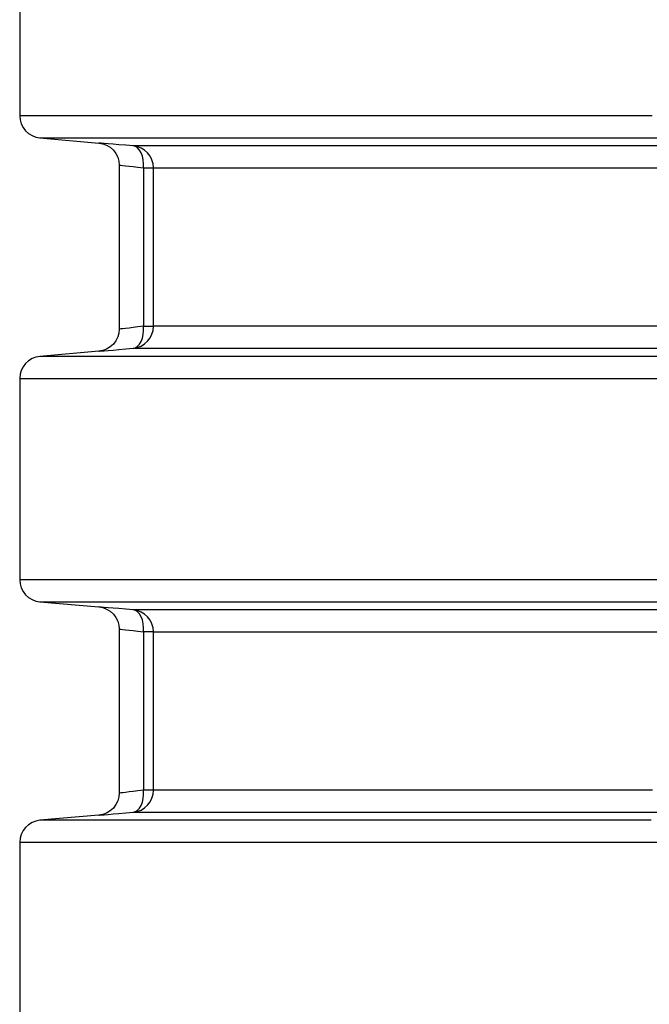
# Model space of a CAD drawing. Header units: millimetres. Extents: x 196 to 1773810, y -221320 to 153872.
# Tile 164 of 256: x 1163075 to 1163360, y -201272 to -200827. Entities that reach past the tile are written whole.
import ezdxf

# ---------------------------------------------------------------- set-up
doc = ezdxf.new("R2010")
doc.units = ezdxf.units.MM
doc.layers.add('00_Основной', color=163, linetype='Continuous', lineweight=40)

msp = doc.modelspace()

# ---------------------------------------------------------------- linework, layer by layer
at = {"layer": '00_Основной', "color": 252, "lineweight": 25, "ltscale": 10}
for p, q in [((1163074.68, -200779.17, 0.2), (1163074.68, -200870.34, 0.2)), ((1163083.81, -200880.3, 0.2), (1163110.55, -200882.65, 0.2)), ((1163119.67, -200892.55, 0.2), (1163119.67, -200966.95, 0.2)), ((1163130.76, -200893.92, 0.2), (1163130.76, -200965.59, 0.2)), ((1163135.18, -200965.59, 0.2), (1163135.18, -200893.92, 0.2)), ((1163110.55, -200976.87, 0.2), (1163083.81, -200979.21, 0.2)), ((1163074.68, -200989.16, 0.2), (1163074.68, -201080.34, 0.2)), ((1163083.81, -201090.31, 0.2), (1163110.55, -201092.63, 0.2)), ((1163119.67, -201102.56, 0.2), (1163119.67, -201176.95, 0.2)), ((1163130.76, -201103.91, 0.2), (1163130.76, -201175.6, 0.2)), ((1163135.18, -201175.6, 0.2), (1163135.18, -201103.91, 0.2)), ((1163110.55, -201186.87, 0.2), (1163083.81, -201189.2, 0.2)), ((1163074.68, -201199.16, 0.2), (1163074.68, -201290.35, 0.2))]:
    msp.add_line(p, q, dxfattribs=at)
at = {"layer": '00_Основной', "color": 252, "lineweight": 25, "ltscale": 10, "elevation": 0.2}
for points in [[(1163074.68, -200870.34), (1163074.85, -200872.18), (1163075.35, -200873.97), (1163076.19, -200875.62), (1163077.3, -200877.1), (1163078.67, -200878.34), (1163080.25, -200879.3), (1163081.99, -200879.97), (1163083.81, -200880.3)], [(1163360.91, -200870.34), (1163348.08, -200870.34), (1163335.48, -200870.34), (1163323.14, -200870.34), (1163311.05, -200870.34), (1163299.21, -200870.34), (1163287.63, -200870.34), (1163276.32, -200870.34), (1163265.27, -200870.34), (1163254.51, -200870.34), (1163244.01, -200870.34), (1163233.81, -200870.34), (1163223.89, -200870.34), (1163214.25, -200870.34), (1163204.91, -200870.34), (1163195.86, -200870.34), (1163187.13, -200870.34), (1163178.7, -200870.34), (1163170.58, -200870.34), (1163162.76, -200870.34), (1163155.26, -200870.34), (1163148.08, -200870.34), (1163141.22, -200870.34), (1163134.69, -200870.34), (1163128.48, -200870.34), (1163122.6, -200870.34), (1163117.05, -200870.34), (1163111.83, -200870.34), (1163106.95, -200870.34), (1163102.4, -200870.34), (1163098.2, -200870.34), (1163094.33, -200870.34), (1163090.82, -200870.34), (1163087.64, -200870.34), (1163084.81, -200870.34), (1163082.32, -200870.34), (1163080.19, -200870.34), (1163078.4, -200870.34), (1163076.96, -200870.34), (1163075.88, -200870.34), (1163075.13, -200870.34), (1163074.75, -200870.34), (1163074.68, -200870.34)], [(1163083.81, -200880.3), (1163083.89, -200880.3), (1163084.32, -200880.3), (1163085.08, -200880.3), (1163086.2, -200880.3), (1163087.67, -200880.3), (1163089.49, -200880.3), (1163091.65, -200880.3), (1163094.16, -200880.3), (1163097.03, -200880.3), (1163100.23, -200880.3), (1163103.77, -200880.3), (1163107.67, -200880.3), (1163111.9, -200880.3), (1163116.47, -200880.3), (1163121.37, -200880.3), (1163126.62, -200880.3), (1163132.19, -200880.3), (1163138.09, -200880.3), (1163144.33, -200880.3), (1163150.89, -200880.3), (1163157.77, -200880.3), (1163164.97, -200880.3), (1163172.5, -200880.3), (1163180.33, -200880.3), (1163188.48, -200880.3), (1163196.94, -200880.3), (1163205.68, -200880.3), (1163214.74, -200880.3), (1163224.1, -200880.3), (1163233.75, -200880.3), (1163243.68, -200880.3), (1163253.92, -200880.3), (1163264.42, -200880.3), (1163275.19, -200880.3), (1163286.26, -200880.3), (1163297.58, -200880.3), (1163309.16, -200880.3), (1163321.02, -200880.3), (1163333.11, -200880.3), (1163345.46, -200880.3), (1163358.04, -200880.3), (1163370.87, -200880.3)], [(1163110.55, -200882.65), (1163112.26, -200882.94), (1163113.98, -200883.58), (1163115.61, -200884.55), (1163117.05, -200885.85), (1163118.21, -200887.39), (1163119.04, -200889.1), (1163119.52, -200890.88), (1163119.67, -200892.61)], [(1163126.07, -200883.96), (1163122.66, -200883.66), (1163119.59, -200883.41), (1163116.91, -200883.17), (1163114.67, -200882.99), (1163112.89, -200882.83), (1163111.6, -200882.73), (1163110.82, -200882.66), (1163110.55, -200882.65)], [(1163363.69, -200883.96), (1163351.83, -200883.96), (1163340.23, -200883.96), (1163328.9, -200883.96), (1163317.82, -200883.96), (1163307.03, -200883.96), (1163296.49, -200883.96), (1163286.24, -200883.96), (1163276.28, -200883.96), (1163266.6, -200883.96), (1163257.22, -200883.96), (1163248.12, -200883.96), (1163239.32, -200883.96), (1163230.84, -200883.96), (1163222.66, -200883.96), (1163214.78, -200883.96), (1163207.24, -200883.96), (1163200, -200883.96), (1163193.08, -200883.96), (1163186.48, -200883.96), (1163180.21, -200883.96), (1163174.27, -200883.96), (1163168.67, -200883.96), (1163163.39, -200883.96), (1163158.46, -200883.96), (1163153.85, -200883.96), (1163149.59, -200883.96), (1163145.68, -200883.96), (1163142.11, -200883.96), (1163138.88, -200883.96), (1163136, -200883.96), (1163133.48, -200883.96), (1163131.29, -200883.96), (1163129.46, -200883.96), (1163127.98, -200883.96), (1163126.84, -200883.96), (1163126.07, -200883.96)], [(1163135.18, -200893.92), (1163135.02, -200892.08), (1163134.51, -200890.3), (1163133.68, -200888.63), (1163132.56, -200887.16), (1163131.19, -200885.92), (1163129.61, -200884.95), (1163127.89, -200884.28), (1163126.07, -200883.96)], [(1163130.76, -200893.92), (1163130.77, -200892.03), (1163130.58, -200890.21), (1163130.19, -200888.53), (1163129.64, -200887.05), (1163128.9, -200885.81), (1163128.06, -200884.85), (1163127.08, -200884.23), (1163126.07, -200883.96)], [(1163119.67, -200892.61), (1163119.86, -200892.62), (1163120.41, -200892.7), (1163121.33, -200892.79), (1163122.63, -200892.95), (1163124.14, -200893.13), (1163126, -200893.34), (1163128.21, -200893.61), (1163130.76, -200893.92)], [(1163130.76, -200893.92), (1163131.7, -200893.92), (1163132.55, -200893.92), (1163133.29, -200893.92), (1163133.93, -200893.92), (1163134.44, -200893.92), (1163134.83, -200893.92), (1163135.07, -200893.92), (1163135.18, -200893.92)], [(1163135.18, -200893.92), (1163135.98, -200893.92), (1163137.13, -200893.92), (1163138.64, -200893.92), (1163140.53, -200893.92), (1163142.76, -200893.92), (1163145.37, -200893.92), (1163148.32, -200893.92), (1163151.64, -200893.92), (1163155.32, -200893.92), (1163159.34, -200893.92), (1163163.73, -200893.92), (1163168.46, -200893.92), (1163173.54, -200893.92), (1163178.97, -200893.92), (1163184.74, -200893.92), (1163190.85, -200893.92), (1163197.3, -200893.92), (1163204.09, -200893.92), (1163211.22, -200893.92), (1163218.67, -200893.92), (1163226.44, -200893.92), (1163234.54, -200893.92), (1163242.95, -200893.92), (1163251.69, -200893.92), (1163260.73, -200893.92), (1163270.09, -200893.92), (1163279.74, -200893.92), (1163289.69, -200893.92), (1163299.95, -200893.92), (1163310.47, -200893.92), (1163321.3, -200893.92), (1163332.4, -200893.92), (1163343.77, -200893.92), (1163355.43, -200893.92), (1163367.34, -200893.92)], [(1163130.76, -200965.59), (1163128.21, -200965.89), (1163126.01, -200966.16), (1163124.15, -200966.37), (1163122.63, -200966.55), (1163121.34, -200966.71), (1163120.41, -200966.82), (1163119.86, -200966.88), (1163119.67, -200966.9), (1163119.67, -200966.9)], [(1163126.07, -200975.56), (1163127.89, -200975.21), (1163129.61, -200974.55), (1163131.19, -200973.59), (1163132.56, -200972.35), (1163133.68, -200970.87), (1163134.51, -200969.22), (1163135.02, -200967.43), (1163135.18, -200965.59)], [(1163126.07, -200975.56), (1163127.08, -200975.27), (1163128.06, -200974.65), (1163128.9, -200973.71), (1163129.64, -200972.46), (1163130.19, -200970.97), (1163130.58, -200969.29), (1163130.77, -200967.47), (1163130.76, -200965.59)], [(1163130.76, -200965.59), (1163131.7, -200965.59), (1163132.55, -200965.59), (1163133.29, -200965.59), (1163133.93, -200965.59), (1163134.44, -200965.59), (1163134.83, -200965.59), (1163135.07, -200965.59), (1163135.18, -200965.59)], [(1163367.34, -200965.59), (1163355.43, -200965.59), (1163343.77, -200965.59), (1163332.4, -200965.59), (1163321.3, -200965.59), (1163310.47, -200965.59), (1163299.95, -200965.59), (1163289.69, -200965.59), (1163279.74, -200965.59), (1163270.09, -200965.59), (1163260.73, -200965.59), (1163251.69, -200965.59), (1163242.95, -200965.59), (1163234.54, -200965.59), (1163226.44, -200965.59), (1163218.67, -200965.59), (1163211.22, -200965.59), (1163204.09, -200965.59), (1163197.3, -200965.59), (1163190.85, -200965.59), (1163184.74, -200965.59), (1163178.97, -200965.59), (1163173.54, -200965.59), (1163168.46, -200965.59), (1163163.73, -200965.59), (1163159.34, -200965.59), (1163155.32, -200965.59), (1163151.64, -200965.59), (1163148.32, -200965.59), (1163145.37, -200965.59), (1163142.76, -200965.59), (1163140.53, -200965.59), (1163138.64, -200965.59), (1163137.13, -200965.59), (1163135.98, -200965.59), (1163135.18, -200965.59)], [(1163119.67, -200966.9), (1163119.52, -200968.64), (1163119.04, -200970.4), (1163118.21, -200972.11), (1163117.05, -200973.66), (1163115.61, -200974.95), (1163113.98, -200975.92), (1163112.26, -200976.56), (1163110.55, -200976.87)], [(1163110.55, -200976.87), (1163110.55, -200976.87), (1163110.82, -200976.84), (1163111.59, -200976.77), (1163112.89, -200976.67), (1163114.68, -200976.52), (1163116.91, -200976.33), (1163119.58, -200976.1), (1163122.66, -200975.84), (1163126.07, -200975.56)], [(1163126.07, -200975.56), (1163126.84, -200975.56), (1163127.98, -200975.56), (1163129.46, -200975.56), (1163131.29, -200975.56), (1163133.48, -200975.56), (1163136, -200975.56), (1163138.88, -200975.56), (1163142.11, -200975.56), (1163145.68, -200975.56), (1163149.59, -200975.56), (1163153.85, -200975.56), (1163158.46, -200975.56), (1163163.39, -200975.56), (1163168.67, -200975.56), (1163174.27, -200975.56), (1163180.21, -200975.56), (1163186.48, -200975.56), (1163193.08, -200975.56), (1163200, -200975.56), (1163207.24, -200975.56), (1163214.78, -200975.56), (1163222.66, -200975.56), (1163230.84, -200975.56), (1163239.32, -200975.56), (1163248.12, -200975.56), (1163257.22, -200975.56), (1163266.6, -200975.56), (1163276.28, -200975.56), (1163286.24, -200975.56), (1163296.49, -200975.56), (1163307.03, -200975.56), (1163317.82, -200975.56), (1163328.9, -200975.56), (1163340.23, -200975.56), (1163351.83, -200975.56), (1163363.69, -200975.56)], [(1163083.81, -200979.21), (1163081.99, -200979.54), (1163080.25, -200980.2), (1163078.67, -200981.17), (1163077.3, -200982.41), (1163076.19, -200983.88), (1163075.35, -200985.55), (1163074.85, -200987.32), (1163074.68, -200989.16)], [(1163365.49, -200979.21), (1163348.97, -200979.21), (1163332.85, -200979.21), (1163317.16, -200979.21), (1163301.89, -200979.21), (1163287.07, -200979.21), (1163272.71, -200979.21), (1163258.8, -200979.21), (1163245.38, -200979.21), (1163232.42, -200979.21), (1163219.98, -200979.21), (1163208.03, -200979.21), (1163196.57, -200979.21), (1163185.65, -200979.21), (1163175.23, -200979.21), (1163165.36, -200979.21), (1163156.03, -200979.21), (1163147.24, -200979.21), (1163138.98, -200979.21), (1163131.3, -200979.21), (1163124.18, -200979.21), (1163117.62, -200979.21), (1163111.62, -200979.21), (1163106.22, -200979.21), (1163101.38, -200979.21), (1163097.11, -200979.21), (1163093.44, -200979.21), (1163090.37, -200979.21), (1163087.87, -200979.21), (1163085.98, -200979.21), (1163084.67, -200979.21), (1163083.95, -200979.21), (1163083.81, -200979.21)], [(1163074.68, -200989.16), (1163074.69, -200989.16), (1163075.11, -200989.16), (1163076.13, -200989.16), (1163077.75, -200989.16), (1163079.97, -200989.16), (1163082.79, -200989.16), (1163086.19, -200989.16), (1163090.2, -200989.16), (1163094.78, -200989.16), (1163099.96, -200989.16), (1163105.74, -200989.16), (1163112.07, -200989.16), (1163118.98, -200989.16), (1163126.46, -200989.16), (1163134.52, -200989.16), (1163143.11, -200989.16), (1163152.29, -200989.16), (1163162, -200989.16), (1163172.24, -200989.16), (1163183.02, -200989.16), (1163194.32, -200989.16), (1163206.15, -200989.16), (1163218.48, -200989.16), (1163231.31, -200989.16), (1163244.64, -200989.16), (1163258.44, -200989.16), (1163272.74, -200989.16), (1163287.49, -200989.16), (1163302.68, -200989.16), (1163318.32, -200989.16), (1163334.39, -200989.16), (1163350.9, -200989.16), (1163367.81, -200989.16)], [(1163074.68, -201080.34), (1163074.85, -201082.18), (1163075.35, -201083.97), (1163076.19, -201085.62), (1163077.3, -201087.09), (1163078.67, -201088.34), (1163080.25, -201089.3), (1163081.99, -201089.97), (1163083.81, -201090.31)], [(1163364.48, -201080.34), (1163347.68, -201080.34), (1163331.3, -201080.34), (1163315.34, -201080.34), (1163299.82, -201080.34), (1163284.74, -201080.34), (1163270.1, -201080.34), (1163255.93, -201080.34), (1163242.23, -201080.34), (1163229.02, -201080.34), (1163216.31, -201080.34), (1163204.09, -201080.34), (1163192.38, -201080.34), (1163181.17, -201080.34), (1163170.5, -201080.34), (1163160.37, -201080.34), (1163150.78, -201080.34), (1163141.72, -201080.34), (1163133.22, -201080.34), (1163125.28, -201080.34), (1163117.88, -201080.34), (1163111.08, -201080.34), (1163104.83, -201080.34), (1163099.17, -201080.34), (1163094.09, -201080.34), (1163089.59, -201080.34), (1163085.68, -201080.34), (1163082.37, -201080.34), (1163079.63, -201080.34), (1163077.5, -201080.34), (1163075.96, -201080.34), (1163075.02, -201080.34), (1163074.68, -201080.34), (1163074.68, -201080.34)], [(1163083.81, -201090.31), (1163083.92, -201090.31), (1163084.58, -201090.31), (1163085.84, -201090.31), (1163087.69, -201090.31), (1163090.11, -201090.31), (1163093.15, -201090.31), (1163096.75, -201090.31), (1163100.94, -201090.31), (1163105.72, -201090.31), (1163111.07, -201090.31), (1163117, -201090.31), (1163123.49, -201090.31), (1163130.54, -201090.31), (1163138.16, -201090.31), (1163146.33, -201090.31), (1163155.07, -201090.31), (1163164.32, -201090.31), (1163174.13, -201090.31), (1163184.46, -201090.31), (1163195.33, -201090.31), (1163206.7, -201090.31), (1163218.58, -201090.31), (1163230.96, -201090.31), (1163243.83, -201090.31), (1163257.17, -201090.31), (1163271, -201090.31), (1163285.3, -201090.31), (1163300.04, -201090.31), (1163315.23, -201090.31), (1163330.85, -201090.31), (1163346.89, -201090.31), (1163363.35, -201090.31)], [(1163110.55, -201092.63), (1163112.26, -201092.94), (1163113.98, -201093.58), (1163115.61, -201094.56), (1163117.05, -201095.85), (1163118.21, -201097.39), (1163119.04, -201099.1), (1163119.52, -201100.88), (1163119.67, -201102.6)], [(1163126.07, -201093.95), (1163122.66, -201093.66), (1163119.58, -201093.4), (1163116.91, -201093.17), (1163114.67, -201092.99), (1163112.89, -201092.83), (1163111.6, -201092.73), (1163110.82, -201092.66), (1163110.55, -201092.63)], [(1163369.9, -201093.95), (1163357.73, -201093.95), (1163345.85, -201093.95), (1163334.22, -201093.95), (1163322.86, -201093.95), (1163311.77, -201093.95), (1163300.98, -201093.95), (1163290.46, -201093.95), (1163280.23, -201093.95), (1163270.3, -201093.95), (1163260.66, -201093.95), (1163251.33, -201093.95), (1163242.32, -201093.95), (1163233.6, -201093.95), (1163225.2, -201093.95), (1163217.11, -201093.95), (1163209.37, -201093.95), (1163201.93, -201093.95), (1163194.83, -201093.95), (1163188.06, -201093.95), (1163181.62, -201093.95), (1163175.52, -201093.95), (1163169.76, -201093.95), (1163164.35, -201093.95), (1163159.29, -201093.95), (1163154.56, -201093.95), (1163150.18, -201093.95), (1163146.16, -201093.95), (1163142.51, -201093.95), (1163139.19, -201093.95), (1163136.24, -201093.95), (1163133.65, -201093.95), (1163131.4, -201093.95), (1163129.53, -201093.95), (1163128.02, -201093.95), (1163126.86, -201093.95), (1163126.07, -201093.95)], [(1163135.18, -201103.91), (1163135.02, -201102.08), (1163134.51, -201100.3), (1163133.68, -201098.63), (1163132.56, -201097.16), (1163131.19, -201095.92), (1163129.61, -201094.95), (1163127.89, -201094.29), (1163126.07, -201093.95)], [(1163130.76, -201103.91), (1163130.77, -201102.03), (1163130.58, -201100.21), (1163130.19, -201098.53), (1163129.64, -201097.04), (1163128.9, -201095.81), (1163128.06, -201094.85), (1163127.08, -201094.23), (1163126.07, -201093.95)], [(1163119.67, -201102.6), (1163119.86, -201102.62), (1163120.41, -201102.7), (1163121.33, -201102.8), (1163122.63, -201102.95), (1163124.14, -201103.13), (1163126, -201103.34), (1163128.21, -201103.61), (1163130.76, -201103.91)], [(1163135.18, -201103.91), (1163135.07, -201103.91), (1163134.83, -201103.91), (1163134.44, -201103.91), (1163133.93, -201103.91), (1163133.29, -201103.91), (1163132.55, -201103.91), (1163131.7, -201103.91), (1163130.76, -201103.91)], [(1163135.18, -201103.91), (1163135.98, -201103.91), (1163137.1, -201103.91), (1163138.61, -201103.91), (1163140.46, -201103.91), (1163142.68, -201103.91), (1163145.25, -201103.91), (1163148.17, -201103.91), (1163151.44, -201103.91), (1163155.07, -201103.91), (1163159.05, -201103.91), (1163163.36, -201103.91), (1163168.04, -201103.91), (1163173.04, -201103.91), (1163178.39, -201103.91), (1163184.09, -201103.91), (1163190.12, -201103.91), (1163196.48, -201103.91), (1163203.19, -201103.91), (1163210.21, -201103.91), (1163217.55, -201103.91), (1163225.23, -201103.91), (1163233.22, -201103.91), (1163241.53, -201103.91), (1163250.13, -201103.91), (1163259.07, -201103.91), (1163268.3, -201103.91), (1163277.82, -201103.91), (1163287.64, -201103.91), (1163297.74, -201103.91), (1163308.14, -201103.91), (1163318.83, -201103.91), (1163329.79, -201103.91), (1163341.02, -201103.91), (1163352.52, -201103.91), (1163364.28, -201103.91)], [(1163130.76, -201175.6), (1163128.21, -201175.89), (1163126.01, -201176.16), (1163124.15, -201176.37), (1163122.63, -201176.55), (1163121.34, -201176.71), (1163120.41, -201176.81), (1163119.86, -201176.88), (1163119.67, -201176.91), (1163119.67, -201176.91)], [(1163126.07, -201185.56), (1163127.89, -201185.22), (1163129.61, -201184.56), (1163131.19, -201183.59), (1163132.56, -201182.34), (1163133.68, -201180.87), (1163134.51, -201179.21), (1163135.02, -201177.43), (1163135.18, -201175.6)], [(1163126.07, -201185.56), (1163127.08, -201185.28), (1163128.06, -201184.65), (1163128.9, -201183.71), (1163129.64, -201182.47), (1163130.19, -201180.97), (1163130.58, -201179.29), (1163130.77, -201177.47), (1163130.76, -201175.6)], [(1163135.18, -201175.6), (1163135.07, -201175.6), (1163134.83, -201175.6), (1163134.44, -201175.6), (1163133.93, -201175.6), (1163133.29, -201175.6), (1163132.55, -201175.6), (1163131.7, -201175.6), (1163130.76, -201175.6)], [(1163361.05, -201175.6), (1163349.45, -201175.6), (1163338.1, -201175.6), (1163327.04, -201175.6), (1163316.23, -201175.6), (1163305.69, -201175.6), (1163295.44, -201175.6), (1163285.47, -201175.6), (1163275.79, -201175.6), (1163266.39, -201175.6), (1163257.3, -201175.6), (1163248.51, -201175.6), (1163240.02, -201175.6), (1163231.83, -201175.6), (1163223.96, -201175.6), (1163216.4, -201175.6), (1163209.14, -201175.6), (1163202.23, -201175.6), (1163195.62, -201175.6), (1163189.36, -201175.6), (1163183.41, -201175.6), (1163177.8, -201175.6), (1163172.52, -201175.6), (1163167.58, -201175.6), (1163162.98, -201175.6), (1163158.72, -201175.6), (1163154.8, -201175.6), (1163151.23, -201175.6), (1163148, -201175.6), (1163145.12, -201175.6), (1163142.58, -201175.6), (1163140.41, -201175.6), (1163138.57, -201175.6), (1163137.09, -201175.6), (1163135.96, -201175.6), (1163135.18, -201175.6)], [(1163119.67, -201176.91), (1163119.52, -201178.63), (1163119.04, -201180.41), (1163118.21, -201182.11), (1163117.05, -201183.65), (1163115.61, -201184.95), (1163113.98, -201185.92), (1163112.26, -201186.56), (1163110.55, -201186.87)], [(1163083.81, -201189.2), (1163081.99, -201189.54), (1163080.25, -201190.2), (1163078.67, -201191.17), (1163077.3, -201192.42), (1163076.19, -201193.88), (1163075.35, -201195.55), (1163074.85, -201197.32), (1163074.68, -201199.16)], [(1163360.4, -201189.2), (1163344.04, -201189.2), (1163328.11, -201189.2), (1163312.59, -201189.2), (1163297.5, -201189.2), (1163282.87, -201189.2), (1163268.69, -201189.2), (1163254.96, -201189.2), (1163241.71, -201189.2), (1163228.94, -201189.2), (1163216.66, -201189.2), (1163204.89, -201189.2), (1163193.62, -201189.2), (1163182.87, -201189.2), (1163172.62, -201189.2), (1163162.93, -201189.2), (1163153.76, -201189.2), (1163145.12, -201189.2), (1163137.05, -201189.2), (1163129.53, -201189.2), (1163122.56, -201189.2), (1163116.15, -201189.2), (1163110.32, -201189.2), (1163105.06, -201189.2), (1163100.36, -201189.2), (1163096.25, -201189.2), (1163092.72, -201189.2), (1163089.77, -201189.2), (1163087.42, -201189.2), (1163085.66, -201189.2), (1163084.47, -201189.2), (1163083.88, -201189.2), (1163083.81, -201189.2)], [(1163110.55, -201186.87), (1163110.55, -201186.87), (1163110.82, -201186.84), (1163111.59, -201186.77), (1163112.89, -201186.67), (1163114.68, -201186.52), (1163116.91, -201186.33), (1163119.58, -201186.11), (1163122.66, -201185.84), (1163126.07, -201185.56)], [(1163126.07, -201185.56), (1163126.84, -201185.56), (1163127.99, -201185.56), (1163129.48, -201185.56), (1163131.33, -201185.56), (1163133.55, -201185.56), (1163136.1, -201185.56), (1163139.02, -201185.56), (1163142.28, -201185.56), (1163145.89, -201185.56), (1163149.86, -201185.56), (1163154.16, -201185.56), (1163158.82, -201185.56), (1163163.82, -201185.56), (1163169.15, -201185.56), (1163174.84, -201185.56), (1163180.84, -201185.56), (1163187.18, -201185.56), (1163193.86, -201185.56), (1163200.86, -201185.56), (1163208.18, -201185.56), (1163215.83, -201185.56), (1163223.79, -201185.56), (1163232.07, -201185.56), (1163240.66, -201185.56), (1163249.56, -201185.56), (1163258.76, -201185.56), (1163268.25, -201185.56), (1163278.05, -201185.56), (1163288.12, -201185.56), (1163298.49, -201185.56), (1163309.15, -201185.56), (1163320.07, -201185.56), (1163331.27, -201185.56), (1163342.74, -201185.56), (1163354.47, -201185.56), (1163366.45, -201185.56)], [(1163074.68, -201199.16), (1163074.79, -201199.16), (1163075.45, -201199.16), (1163076.72, -201199.16), (1163078.58, -201199.16), (1163081.04, -201199.16), (1163084.09, -201199.16), (1163087.73, -201199.16), (1163091.96, -201199.16), (1163096.79, -201199.16), (1163102.19, -201199.16), (1163108.18, -201199.16), (1163114.74, -201199.16), (1163121.86, -201199.16), (1163129.56, -201199.16), (1163137.81, -201199.16), (1163146.63, -201199.16), (1163155.98, -201199.16), (1163165.89, -201199.16), (1163176.33, -201199.16), (1163187.3, -201199.16), (1163198.78, -201199.16), (1163210.78, -201199.16), (1163223.3, -201199.16), (1163236.29, -201199.16), (1163249.78, -201199.16), (1163263.75, -201199.16), (1163278.19, -201199.16), (1163293.09, -201199.16), (1163308.43, -201199.16), (1163324.2, -201199.16), (1163340.42, -201199.16), (1163357.04, -201199.16), (1163374.07, -201199.16)]]:
    msp.add_lwpolyline(points, dxfattribs=at)

doc.saveas('drawing.dxf')
